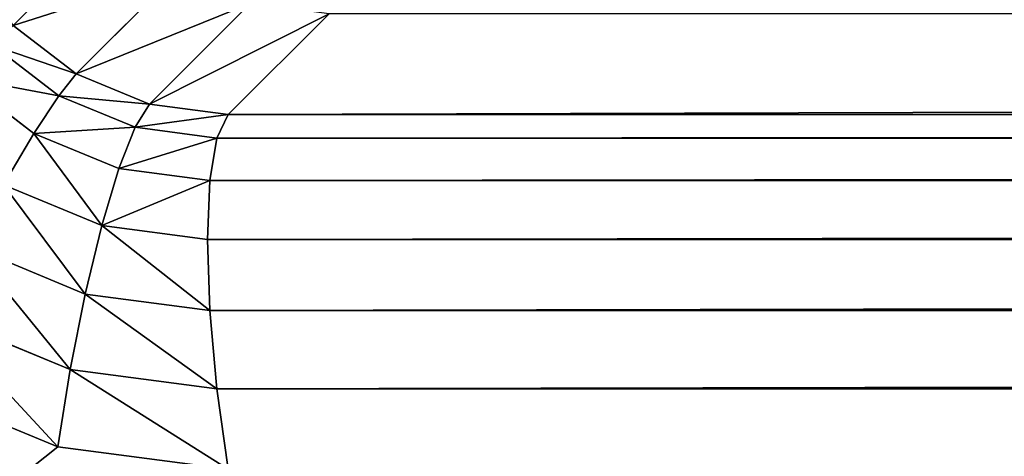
# Model space of a CAD drawing. Header units: centimetres. Extents: x -45 to 35, y -55 to 45.
# Tile 13 of 189: x -39.94 to -37.97, y -50.814 to -49.941. Entities that reach past the tile are written whole.
import ezdxf

# ---------------------------------------------------------------- set-up
doc = ezdxf.new("R2010")
doc.units = ezdxf.units.CM
doc.header["$LTSCALE"] = 2.54
doc.layers.get('0').update_dxf_attribs({"true_color": 0xff5454})

# ---------------------------------------------------------------- blocks, each defined once
blk = doc.blocks.new('Grupuj#4')
at = {"color": 7, "true_color": 0xfefefe}
for p, q in [((5.3746, 5.1519, 2.7), (5.173, 4.9503, 3.9)), ((5.3746, 5.1519, 2.7), (5.173, 4.9503, 3.9)), ((5.5214, 5.0912, 2.7), (5.3197, 4.8895, 3.9)), ((5.5214, 5.0912, 2.7), (5.3197, 4.8895, 3.9)), ((5.6788, 5.0704, 2.7), (5.4772, 4.8688, 3.9)), ((5.6788, 5.0704, 2.7), (5.4772, 4.8688, 3.9)), ((5.047, 5.047, 3.9), (5.173, 4.9503, 3.9)), ((5.047, 5.047, 3.9), (5.173, 4.9503, 3.9)), ((5.0072, 5.0072, 4.0553), (5.1382, 4.9067, 4.0553)), ((5.0072, 5.0072, 4.0553), (5.1382, 4.9067, 4.0553)), ((5.173, 4.9503, 3.9), (5.1382, 4.9067, 4.0553)), ((5.173, 4.9503, 3.9), (5.1382, 4.9067, 4.0553)), ((5.173, 4.9503, 3.9), (5.3197, 4.8895, 3.9)), ((5.173, 4.9503, 3.9), (5.3197, 4.8895, 3.9)), ((4.9429, 4.9429, 4.2), (5.0886, 4.8311, 4.2)), ((4.9429, 4.9429, 4.2), (5.0886, 4.8311, 4.2)), ((5.1382, 4.9067, 4.0553), (5.0886, 4.8311, 4.2)), ((5.1382, 4.9067, 4.0553), (5.0886, 4.8311, 4.2)), ((5.1382, 4.9067, 4.0553), (5.2908, 4.8435, 4.0553)), ((5.1382, 4.9067, 4.0553), (5.2908, 4.8435, 4.0553)), ((5.3197, 4.8895, 3.9), (5.2908, 4.8435, 4.0553)), ((5.3197, 4.8895, 3.9), (5.2908, 4.8435, 4.0553)), ((5.3197, 4.8895, 3.9), (5.4772, 4.8688, 3.9)), ((5.3197, 4.8895, 3.9), (5.4772, 4.8688, 3.9)), ((5.4772, 4.8688, 3.9), (5.4545, 4.8219, 4.0553)), ((5.4772, 4.8688, 3.9), (5.4545, 4.8219, 4.0553)), ((74.5228, 4.8688, 3.9), (5.4772, 4.8688, 3.9)), ((74.5228, 4.8688, 3.9), (5.4772, 4.8688, 3.9)), ((5.0886, 4.8311, 4.2), (5.0273, 4.7286, 4.3243)), ((5.0886, 4.8311, 4.2), (5.0273, 4.7286, 4.3243)), ((5.0886, 4.8311, 4.2), (5.2582, 4.7608, 4.2)), ((5.0886, 4.8311, 4.2), (5.2582, 4.7608, 4.2)), ((5.2908, 4.8435, 4.0553), (5.2582, 4.7608, 4.2)), ((5.2908, 4.8435, 4.0553), (5.2582, 4.7608, 4.2)), ((5.2908, 4.8435, 4.0553), (5.4545, 4.8219, 4.0553)), ((5.2908, 4.8435, 4.0553), (5.4545, 4.8219, 4.0553)), ((5.4545, 4.8219, 4.0553), (5.4403, 4.7368, 4.2)), ((5.4545, 4.8219, 4.0553), (5.4403, 4.7368, 4.2)), ((74.5455, 4.8219, 4.0553), (5.4545, 4.8219, 4.0553)), ((74.5455, 4.8219, 4.0553), (5.4545, 4.8219, 4.0553)), ((5.2582, 4.7608, 4.2), (5.2242, 4.6471, 4.3243)), ((5.2582, 4.7608, 4.2), (5.2242, 4.6471, 4.3243)), ((5.2582, 4.7608, 4.2), (5.4403, 4.7368, 4.2)), ((5.2582, 4.7608, 4.2), (5.4403, 4.7368, 4.2)), ((5.0273, 4.7286, 4.3243), (5.2242, 4.6471, 4.3243)), ((5.0273, 4.7286, 4.3243), (5.2242, 4.6471, 4.3243)), ((5.4403, 4.7368, 4.2), (5.4354, 4.6193, 4.3243)), ((5.4403, 4.7368, 4.2), (5.4354, 4.6193, 4.3243)), ((74.5597, 4.7368, 4.2), (5.4403, 4.7368, 4.2)), ((74.5597, 4.7368, 4.2), (5.4403, 4.7368, 4.2)), ((5.2242, 4.6471, 4.3243), (5.191, 4.5101, 4.4196)), ((5.2242, 4.6471, 4.3243), (5.191, 4.5101, 4.4196)), ((5.2242, 4.6471, 4.3243), (5.4354, 4.6193, 4.3243)), ((5.2242, 4.6471, 4.3243), (5.4354, 4.6193, 4.3243)), ((74.5646, 4.6193, 4.3243), (5.4354, 4.6193, 4.3243)), ((74.5646, 4.6193, 4.3243), (5.4354, 4.6193, 4.3243)), ((5.4354, 4.6193, 4.3243), (5.4403, 4.4772, 4.4196)), ((5.4354, 4.6193, 4.3243), (5.4403, 4.4772, 4.4196)), ((4.9588, 4.6063, 4.4196), (5.191, 4.5101, 4.4196)), ((4.9588, 4.6063, 4.4196), (5.191, 4.5101, 4.4196)), ((5.191, 4.5101, 4.4196), (5.161, 4.3591, 4.4796)), ((5.191, 4.5101, 4.4196), (5.161, 4.3591, 4.4796)), ((5.191, 4.5101, 4.4196), (5.4403, 4.4772, 4.4196)), ((5.191, 4.5101, 4.4196), (5.4403, 4.4772, 4.4196)), ((4.8875, 4.4724, 4.4796), (5.161, 4.3591, 4.4796)), ((4.8875, 4.4724, 4.4796), (5.161, 4.3591, 4.4796)), ((74.5597, 4.4772, 4.4196), (5.4403, 4.4772, 4.4196)), ((5.4403, 4.4772, 4.4196), (5.4545, 4.3204, 4.4796)), ((74.5597, 4.4772, 4.4196), (5.4403, 4.4772, 4.4196)), ((5.4403, 4.4772, 4.4196), (5.4545, 4.3204, 4.4796)), ((5.161, 4.3591, 4.4796), (5.1362, 4.2044, 4.5)), ((5.161, 4.3591, 4.4796), (5.1362, 4.2044, 4.5)), ((5.161, 4.3591, 4.4796), (5.4545, 4.3204, 4.4796)), ((5.161, 4.3591, 4.4796), (5.4545, 4.3204, 4.4796)), ((5.1362, 4.2044, 4.5), (4.8184, 4.3361, 4.5)), ((5.1362, 4.2044, 4.5), (4.8184, 4.3361, 4.5)), ((74.5455, 4.3204, 4.4796), (5.4545, 4.3204, 4.4796)), ((5.4545, 4.3204, 4.4796), (5.4772, 4.1595, 4.5)), ((74.5455, 4.3204, 4.4796), (5.4545, 4.3204, 4.4796)), ((5.4545, 4.3204, 4.4796), (5.4772, 4.1595, 4.5)), ((5.4772, 4.1595, 4.5), (5.1362, 4.2044, 4.5)), ((5.4772, 4.1595, 4.5), (5.1362, 4.2044, 4.5))]:
    blk.add_line(p, q, dxfattribs=at)
mesh = blk.add_polyface(dxfattribs=at)
corners = [(0.6, 0.6, 4.5), (4.1595, 5.4772, 4.5), (0.6, 99.4, 4.5), (4.2044, 5.1362, 4.5), (4.3361, 4.8184, 4.5), (4.5455, 4.5455, 4.5), (4.8184, 4.3361, 4.5), (5.1362, 4.2044, 4.5), (5.4772, 4.1595, 4.5), (79.4, 0.6, 4.5), (74.5228, 4.1595, 4.5), (74.8638, 4.2044, 4.5), (75.1816, 4.3361, 4.5), (75.4545, 4.5455, 4.5), (75.6639, 4.8184, 4.5), (75.7956, 5.1362, 4.5), (75.8405, 5.4772, 4.5), (75.8405, 94.5228, 4.5), (5.4772, 95.8405, 4.5), (79.4, 99.4, 4.5), (5.1362, 95.7956, 4.5), (4.8184, 95.6639, 4.5), (4.5455, 95.4545, 4.5), (4.3361, 95.1816, 4.5), (4.2044, 94.8638, 4.5), (4.1595, 94.5228, 4.5), (74.5228, 95.8405, 4.5), (74.8638, 95.7956, 4.5), (75.1816, 95.6639, 4.5), (75.4545, 95.4545, 4.5), (75.6639, 95.1816, 4.5), (75.7956, 94.8638, 4.5)]
mesh.append_faces([[corners[k] for k in face] for face in [(0, 1, 2), (1, 0, 3), (3, 0, 4), (4, 0, 5), (5, 0, 6), (6, 0, 7), (7, 0, 8), (8, 9, 10), (10, 9, 11), (11, 9, 12), (12, 9, 13), (13, 9, 14), (14, 9, 15), (15, 9, 16), (16, 9, 17), (2, 18, 19), (18, 2, 20), (20, 2, 21), (21, 2, 22), (22, 2, 23), (23, 2, 24), (24, 2, 25), (25, 2, 1), (19, 17, 9)]], dxfattribs={"vtx0": -1, "vtx1": -1, "color": 7})
mesh.append_faces([[corners[k] for k in face] for face in [(8, 0, 9), (19, 18, 26), (19, 26, 27), (19, 27, 28), (19, 28, 29), (19, 29, 30), (19, 30, 31), (19, 31, 17)]], dxfattribs={"vtx0": -1, "vtx2": -1, "color": 7})
mesh = blk.add_polyface(dxfattribs=at)
corners = [(0.6, 99.4), (10.1465, 85.7148), (0.6, 0.6), (10.3767, 86.5738), (10.7525, 87.3799), (11.2627, 88.1084), (11.8916, 88.7373), (12.6201, 89.2475), (13.4262, 89.6233), (14.2852, 89.8535), (79.4, 99.4), (10.069, 84.8288), (15.1712, 89.931), (16.0573, 89.8535), (16.9163, 89.6233), (17.7224, 89.2475), (18.4509, 88.7373), (19.0798, 88.1084), (19.59, 87.3799), (19.9658, 86.5738), (20.196, 85.7148), (20.2735, 84.8288), (11.2627, 81.5491), (79.4, 0.6), (10.7525, 82.2776), (10.3767, 83.0837), (10.1465, 83.9427), (11.8916, 80.9202), (12.6201, 80.41), (13.4262, 80.0342), (14.2852, 79.804), (15.1712, 79.7265), (16.0573, 79.804), (16.9163, 80.0342), (17.7224, 80.41), (18.4509, 80.9202), (19.0798, 81.5491), (19.59, 82.2776), (19.9658, 83.0837), (20.196, 83.9427)]
mesh.append_faces([[corners[k] for k in face] for face in [(0, 1, 2), (1, 0, 3), (3, 0, 4), (4, 0, 5), (5, 0, 6), (6, 0, 7), (7, 0, 8), (8, 0, 9), (9, 10, 12), (12, 10, 13), (13, 10, 14), (14, 10, 15), (15, 10, 16), (16, 10, 17), (17, 10, 18), (18, 10, 19), (19, 10, 20), (20, 10, 21), (2, 22, 23), (22, 2, 24), (24, 2, 25), (25, 2, 26), (26, 2, 11), (23, 21, 10)]], dxfattribs={"vtx0": -1, "vtx1": -1, "color": 7})
mesh.append_faces([[corners[k] for k in face] for face in [(9, 0, 10), (2, 1, 11), (23, 22, 27), (23, 27, 28), (23, 28, 29), (23, 29, 30), (23, 30, 31), (23, 31, 32), (23, 32, 33), (23, 33, 34), (23, 34, 35), (23, 35, 36), (23, 36, 37), (23, 37, 38), (23, 38, 39), (23, 39, 21)]], dxfattribs={"vtx0": -1, "vtx2": -1, "color": 7})
mesh = blk.add_polyface(dxfattribs=at)
corners = [(5.2486, 5.2486, 2.7), (4.9503, 5.173, 3.9), (5.047, 5.047, 3.9), (5.1519, 5.3746, 2.7)]
mesh.append_faces([[corners[k] for k in face] for face in [(0, 1, 2), (1, 0, 3)]], dxfattribs={"vtx0": -1, "color": 7})
mesh = blk.add_polyface(dxfattribs=at)
corners = [(5.047, 5.047, 3.9), (5.3746, 5.1519, 2.7), (5.2486, 5.2486, 2.7), (5.173, 4.9503, 3.9)]
mesh.append_faces([[corners[k] for k in face] for face in [(0, 1, 2), (1, 0, 3)]], dxfattribs={"vtx0": -1, "color": 7})
mesh = blk.add_polyface(dxfattribs=at)
corners = [(5.173, 4.9503, 3.9), (5.5214, 5.0912, 2.7), (5.3746, 5.1519, 2.7), (5.3197, 4.8895, 3.9)]
mesh.append_faces([[corners[k] for k in face] for face in [(0, 1, 2), (1, 0, 3)]], dxfattribs={"vtx0": -1, "color": 7})
mesh = blk.add_polyface(dxfattribs=at)
corners = [(5.3197, 4.8895, 3.9), (5.6788, 5.0704, 2.7), (5.5214, 5.0912, 2.7), (5.4772, 4.8688, 3.9)]
mesh.append_faces([[corners[k] for k in face] for face in [(0, 1, 2), (1, 0, 3)]], dxfattribs={"vtx0": -1, "color": 7})
mesh = blk.add_polyface(dxfattribs=at)
corners = [(5.4772, 4.8688, 3.9), (74.3212, 5.0704, 2.7), (5.6788, 5.0704, 2.7), (74.5228, 4.8688, 3.9)]
mesh.append_faces([[corners[k] for k in face] for face in [(0, 1, 2), (1, 0, 3)]], dxfattribs={"vtx0": -1, "color": 7})
mesh = blk.add_polyface(dxfattribs=at)
corners = [(5.0072, 5.0072, 4.0553), (5.173, 4.9503, 3.9), (5.047, 5.047, 3.9), (5.1382, 4.9067, 4.0553)]
mesh.append_faces([[corners[k] for k in face] for face in [(0, 1, 2), (1, 0, 3)]], dxfattribs={"vtx0": -1, "color": 7})
mesh = blk.add_polyface(dxfattribs=at)
corners = [(4.9429, 4.9429, 4.2), (5.1382, 4.9067, 4.0553), (5.0072, 5.0072, 4.0553), (5.0886, 4.8311, 4.2)]
mesh.append_faces([[corners[k] for k in face] for face in [(0, 1, 2), (1, 0, 3)]], dxfattribs={"vtx0": -1, "color": 7})
mesh = blk.add_polyface(dxfattribs=at)
corners = [(5.1382, 4.9067, 4.0553), (5.3197, 4.8895, 3.9), (5.173, 4.9503, 3.9), (5.2908, 4.8435, 4.0553)]
mesh.append_faces([[corners[k] for k in face] for face in [(0, 1, 2), (1, 0, 3)]], dxfattribs={"vtx0": -1, "color": 7})
mesh = blk.add_polyface(dxfattribs=at)
corners = [(5.0273, 4.7286, 4.3243), (4.9429, 4.9429, 4.2), (4.8583, 4.8583, 4.3243), (5.0886, 4.8311, 4.2)]
mesh.append_faces([[corners[k] for k in face] for face in [(0, 1, 2), (1, 0, 3)]], dxfattribs={"vtx0": -1, "color": 7})
mesh = blk.add_polyface(dxfattribs=at)
corners = [(5.0886, 4.8311, 4.2), (5.2908, 4.8435, 4.0553), (5.1382, 4.9067, 4.0553), (5.2582, 4.7608, 4.2)]
mesh.append_faces([[corners[k] for k in face] for face in [(0, 1, 2), (1, 0, 3)]], dxfattribs={"vtx0": -1, "color": 7})
mesh = blk.add_polyface(dxfattribs=at)
corners = [(5.2908, 4.8435, 4.0553), (5.4772, 4.8688, 3.9), (5.3197, 4.8895, 3.9), (5.4545, 4.8219, 4.0553)]
mesh.append_faces([[corners[k] for k in face] for face in [(0, 1, 2), (1, 0, 3)]], dxfattribs={"vtx0": -1, "color": 7})
mesh = blk.add_polyface(dxfattribs=at)
corners = [(5.4545, 4.8219, 4.0553), (74.5228, 4.8688, 3.9), (5.4772, 4.8688, 3.9), (74.5455, 4.8219, 4.0553)]
mesh.append_faces([[corners[k] for k in face] for face in [(0, 1, 2), (1, 0, 3)]], dxfattribs={"vtx0": -1, "color": 7})
mesh = blk.add_polyface(dxfattribs=at)
corners = [(5.2242, 4.6471, 4.3243), (5.0886, 4.8311, 4.2), (5.0273, 4.7286, 4.3243), (5.2582, 4.7608, 4.2)]
mesh.append_faces([[corners[k] for k in face] for face in [(0, 1, 2), (1, 0, 3)]], dxfattribs={"vtx0": -1, "color": 7})
mesh = blk.add_polyface(dxfattribs=at)
corners = [(5.2582, 4.7608, 4.2), (5.4545, 4.8219, 4.0553), (5.2908, 4.8435, 4.0553), (5.4403, 4.7368, 4.2)]
mesh.append_faces([[corners[k] for k in face] for face in [(0, 1, 2), (1, 0, 3)]], dxfattribs={"vtx0": -1, "color": 7})
mesh = blk.add_polyface(dxfattribs=at)
corners = [(5.4403, 4.7368, 4.2), (74.5455, 4.8219, 4.0553), (5.4545, 4.8219, 4.0553), (74.5597, 4.7368, 4.2)]
mesh.append_faces([[corners[k] for k in face] for face in [(0, 1, 2), (1, 0, 3)]], dxfattribs={"vtx0": -1, "color": 7})
mesh = blk.add_polyface(dxfattribs=at)
corners = [(5.2242, 4.6471, 4.3243), (5.4403, 4.7368, 4.2), (5.2582, 4.7608, 4.2), (5.4354, 4.6193, 4.3243)]
mesh.append_faces([[corners[k] for k in face] for face in [(0, 1, 2), (1, 0, 3)]], dxfattribs={"vtx0": -1, "color": 7})
mesh = blk.add_polyface(dxfattribs=at)
corners = [(5.191, 4.5101, 4.4196), (5.0273, 4.7286, 4.3243), (4.9588, 4.6063, 4.4196), (5.2242, 4.6471, 4.3243)]
mesh.append_faces([[corners[k] for k in face] for face in [(0, 1, 2), (1, 0, 3)]], dxfattribs={"vtx0": -1, "color": 7})
mesh = blk.add_polyface(dxfattribs=at)
corners = [(5.4354, 4.6193, 4.3243), (74.5597, 4.7368, 4.2), (5.4403, 4.7368, 4.2), (74.5646, 4.6193, 4.3243)]
mesh.append_faces([[corners[k] for k in face] for face in [(0, 1, 2), (1, 0, 3)]], dxfattribs={"vtx0": -1, "color": 7})
mesh = blk.add_polyface(dxfattribs=at)
corners = [(5.4403, 4.4772, 4.4196), (5.2242, 4.6471, 4.3243), (5.191, 4.5101, 4.4196), (5.4354, 4.6193, 4.3243)]
mesh.append_faces([[corners[k] for k in face] for face in [(0, 1, 2), (1, 0, 3)]], dxfattribs={"vtx0": -1, "color": 7})
mesh = blk.add_polyface(dxfattribs=at)
corners = [(5.4403, 4.4772, 4.4196), (74.5646, 4.6193, 4.3243), (5.4354, 4.6193, 4.3243), (74.5597, 4.4772, 4.4196)]
mesh.append_faces([[corners[k] for k in face] for face in [(0, 1, 2), (1, 0, 3)]], dxfattribs={"vtx0": -1, "color": 7})
mesh = blk.add_polyface(dxfattribs=at)
corners = [(5.161, 4.3591, 4.4796), (4.9588, 4.6063, 4.4196), (4.8875, 4.4724, 4.4796), (5.191, 4.5101, 4.4196)]
mesh.append_faces([[corners[k] for k in face] for face in [(0, 1, 2), (1, 0, 3)]], dxfattribs={"vtx0": -1, "color": 7})
mesh = blk.add_polyface(dxfattribs=at)
corners = [(5.4545, 4.3204, 4.4796), (5.191, 4.5101, 4.4196), (5.161, 4.3591, 4.4796), (5.4403, 4.4772, 4.4196)]
mesh.append_faces([[corners[k] for k in face] for face in [(0, 1, 2), (1, 0, 3)]], dxfattribs={"vtx0": -1, "color": 7})
mesh = blk.add_polyface(dxfattribs=at)
corners = [(5.1362, 4.2044, 4.5), (4.8875, 4.4724, 4.4796), (4.8184, 4.3361, 4.5), (5.161, 4.3591, 4.4796)]
mesh.append_faces([[corners[k] for k in face] for face in [(0, 1, 2), (1, 0, 3)]], dxfattribs={"vtx0": -1, "color": 7})
mesh = blk.add_polyface(dxfattribs=at)
corners = [(5.4545, 4.3204, 4.4796), (74.5597, 4.4772, 4.4196), (5.4403, 4.4772, 4.4196), (74.5455, 4.3204, 4.4796)]
mesh.append_faces([[corners[k] for k in face] for face in [(0, 1, 2), (1, 0, 3)]], dxfattribs={"vtx0": -1, "color": 7})
mesh = blk.add_polyface(dxfattribs=at)
corners = [(5.4772, 4.1595, 4.5), (5.161, 4.3591, 4.4796), (5.1362, 4.2044, 4.5), (5.4545, 4.3204, 4.4796)]
mesh.append_faces([[corners[k] for k in face] for face in [(0, 1, 2), (1, 0, 3)]], dxfattribs={"vtx0": -1, "color": 7})
mesh = blk.add_polyface(dxfattribs=at)
corners = [(5.4772, 4.1595, 4.5), (74.5455, 4.3204, 4.4796), (5.4545, 4.3204, 4.4796), (74.5228, 4.1595, 4.5)]
mesh.append_faces([[corners[k] for k in face] for face in [(0, 1, 2), (1, 0, 3)]], dxfattribs={"vtx0": -1, "color": 7})
blk = doc.blocks.new('Oltens Superior brodzik prostok_tny 100x80 cm akrylowy bia_y 15002000')
at = {"color": 0}
blk.add_blockref('Grupuj#4', (0, -10), dxfattribs=at)

msp = doc.modelspace()

# ---------------------------------------------------------------- block references
at = {"color": 0}
msp.add_blockref('Oltens Superior brodzik prostok_tny 100x80 cm akrylowy bia_y 15002000', (-45, -45, -2.25), dxfattribs=at)

doc.saveas('drawing.dxf')
